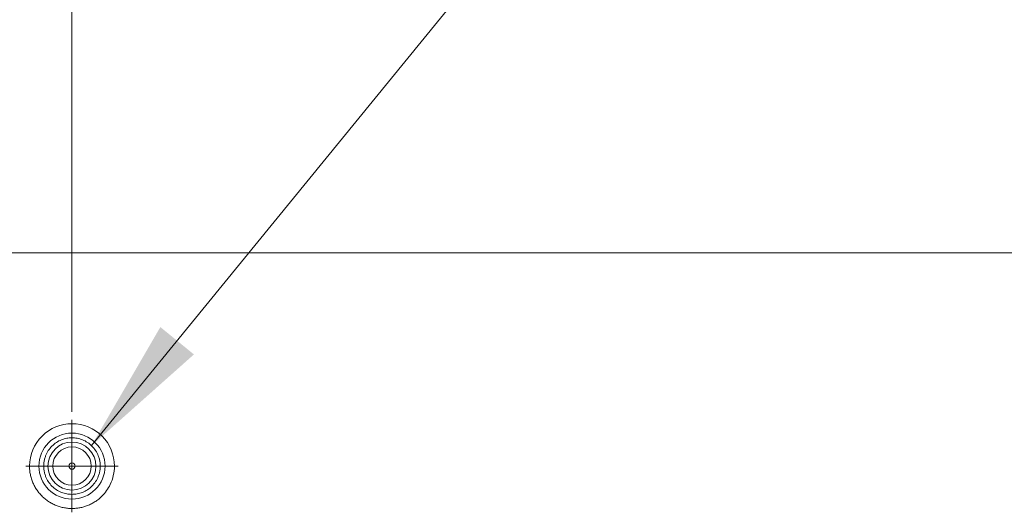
# Model space of a CAD drawing. Header units: millimetres. Extents: x 9 to 550, y 15 to 417.
# Tile 17 of 34: x 127 to 150, y 322 to 333. Entities that reach past the tile are written whole.
import ezdxf

# ---------------------------------------------------------------- set-up
doc = ezdxf.new("R2010")
doc.units = ezdxf.units.MM
doc.styles.add('SLDTEXTSTYLE3', font='TXT', dxfattribs={"width": 0.75})
doc.dimstyles.new('SLDDIMSTYLE2', dxfattribs={"dimtxt": 3.175, "dimasz": 3.175, "dimexe": 0, "dimexo": 0.0625, "dimgap": 0.79375, "dimtad": 0, "dimtih": 1, "dimtoh": 1, "dimdec": 1, "dimlfac": 4, "dimrnd": 1e-09, "dimzin": 4, "dimdsep": 46, "dimtxsty": 'SLDTEXTSTYLE3', "dimsah": 1, "dimcen": 0.09, "dimadec": 0, "dimazin": 1, "dimtfac": 1, "dimtdec": 1, "dimtmove": 0, "dimatfit": 0, "dimfxl": 1, "dimfrac": 2, "dimtolj": 1, "dimtzin": 12, "dimarcsym": 0})

# ---------------------------------------------------------------- blocks, each defined once
blk = doc.blocks.new('_D_2')
at = {"color": 7, "linetype": 'Continuous', "lineweight": 0}
for p, q in [((112.667, 368.786), (111.7, 368.786)), ((111.7, 368.786), (111.7, 363.746)), ((120.878, 368.786), (121.845, 368.786)), ((121.845, 368.786), (121.845, 363.746)), ((103.055, 324.183), (103.055, 367.388)), ((128.055, 324.183), (128.055, 367.388)), ((103.055, 364.213), (94.165, 364.213)), ((128.055, 364.213), (136.945, 364.213)), ((111.7, 363.746), (112.667, 363.746)), ((121.845, 363.746), (120.878, 363.746))]:
    blk.add_line(p, q, dxfattribs=at)
for points in [[(103.055, 364.213), (99.88, 364.721), (99.88, 363.705)], [(128.055, 364.213), (131.23, 363.705), (131.23, 364.721)]]:
    blk.add_solid(points, dxfattribs=at)
at = {"color": 7, "linetype": 'Continuous', "lineweight": 0, "char_height": 3.175, "attachment_point": 1, "style": 'SLDTEXTSTYLE3'}
for s, insert in [('3.94', (112.667, 367.838)), ('2X', (105.807, 363.136)), ('100.0', (111.494, 363.088))]:
    blk.add_mtext(s, dxfattribs=dict(at, insert=insert))
blk = doc.blocks.new('SW_CENTERMARKSYMBOL_0')
at = {"color": 0, "linetype": 'Continuous', "lineweight": 0}
for p, q in [((0, 0.635), (0, 1.085)), ((0, 0), (0, 0.635)), ((-0.635, 0), (-1.085, 0)), ((0, 0), (-0.635, 0)), ((0, 0), (0, -0.635)), ((0, 0), (0.635, 0)), ((0.635, 0), (1.085, 0)), ((0, -0.635), (0, -1.085))]:
    blk.add_line(p, q, dxfattribs=at)

msp = doc.modelspace()

# ---------------------------------------------------------------- linework, layer by layer
at = {"color": 7, "linetype": 'Continuous', "lineweight": 0}
msp.add_line((128.513, 323.393), (162.13, 364.614), dxfattribs=at)
at = {"color": 7, "linetype": 'Continuous', "lineweight": 15}
msp.add_line((163.555, 327.913), (67.555, 327.913), dxfattribs=at)
for radius in [0.774, 0.562, 0.45, 0.075]:
    msp.add_circle((128.055, 322.913), radius, dxfattribs=at)
for points, knots in [([(129.05, 322.911), (129.05, 323.174), (128.946, 323.428), (128.574, 323.802), (128.321, 323.907), (127.793, 323.908), (127.54, 323.804), (127.166, 323.432), (127.061, 323.179), (127.06, 322.915)], [0, 0, 0, 0, 0.25, 0.25, 0.5, 0.5, 0.75, 0.75, 1, 1, 1, 1]), ([(128.718, 322.913), (128.718, 322.927), (128.717, 322.955), (128.713, 322.996), (128.707, 323.037), (128.698, 323.078), (128.686, 323.118), (128.661, 323.186), (128.613, 323.28), (128.527, 323.385), (128.422, 323.471), (128.304, 323.532), (128.18, 323.568), (128.055, 323.58), (127.93, 323.568), (127.806, 323.532), (127.688, 323.471), (127.583, 323.385), (127.496, 323.28), (127.442, 323.174), (127.411, 323.078), (127.395, 322.996), (127.393, 322.941), (127.392, 322.913)], [0, 0, 0, 0, 0.020146, 0.040136, 0.06005, 0.079967, 0.099967, 0.120131, 0.18508, 0.250093, 0.315043, 0.380056, 0.440011, 0.500029, 0.559984, 0.620002, 0.684951, 0.749965, 0.814914, 0.879927, 0.920044, 0.959855, 1, 1, 1, 1]), ([(127.06, 322.915), (127.06, 322.898), (127.061, 322.865), (127.064, 322.814), (127.071, 322.764), (127.079, 322.715), (127.091, 322.666), (127.104, 322.617), (127.121, 322.569), (127.139, 322.522), (127.16, 322.477), (127.183, 322.432), (127.209, 322.388), (127.237, 322.346), (127.266, 322.305), (127.298, 322.266), (127.332, 322.229), (127.367, 322.193), (127.405, 322.159), (127.444, 322.127), (127.484, 322.097), (127.526, 322.069), (127.57, 322.044), (127.614, 322.02), (127.66, 321.999), (127.707, 321.98), (127.755, 321.964), (127.803, 321.95), (127.852, 321.938), (127.902, 321.929), (127.952, 321.923), (128.002, 321.919), (128.067, 321.917), (128.146, 321.921), (128.239, 321.933), (128.331, 321.955), (128.422, 321.986), (128.511, 322.027), (128.599, 322.078), (128.682, 322.138), (128.816, 322.259), (128.989, 322.501), (129.049, 322.763), (129.05, 322.91), (129.05, 322.911)], [0, 0, 0, 0, 0.0161565, 0.0323131, 0.0484696, 0.0646262, 0.0807827, 0.0969393, 0.1130958, 0.1292524, 0.1454089, 0.1615655, 0.177722, 0.1938786, 0.2100351, 0.2261917, 0.2423482, 0.2585047, 0.2746613, 0.2908178, 0.3069744, 0.3231309, 0.3392875, 0.355444, 0.3716006, 0.3877571, 0.4039137, 0.4200702, 0.4362268, 0.4523833, 0.4685399, 0.4846964, 0.500853, 0.5309051, 0.5609593, 0.5909953, 0.6210279, 0.6532539, 0.6854377, 0.7183276, 0.7512174, 0.8592526, 0.9992623, 1, 1, 1, 1]), ([(127.392, 322.913), (127.392, 322.899), (127.392, 322.871), (127.396, 322.829), (127.403, 322.788), (127.412, 322.748), (127.424, 322.708), (127.448, 322.639), (127.496, 322.546), (127.583, 322.441), (127.688, 322.354), (127.806, 322.294), (127.93, 322.257), (128.055, 322.246), (128.18, 322.257), (128.304, 322.294), (128.422, 322.354), (128.527, 322.441), (128.613, 322.546), (128.668, 322.652), (128.699, 322.747), (128.715, 322.829), (128.717, 322.885), (128.718, 322.913)], [0, 0, 0, 0, 0.020146, 0.040136, 0.06005, 0.079967, 0.099967, 0.120131, 0.18508, 0.250093, 0.315043, 0.380056, 0.440011, 0.500029, 0.559984, 0.620002, 0.684951, 0.749965, 0.814914, 0.879927, 0.920044, 0.959855, 1, 1, 1, 1])]:
    msp.add_open_spline(points, degree=3, knots=knots, dxfattribs=at)
at = {"color": 7, "linetype": 'Continuous', "lineweight": 0}
msp.add_solid([(128.513, 323.393), (130.913, 325.532), (130.126, 326.174)], dxfattribs=at)

# ---------------------------------------------------------------- block references
msp.add_blockref('SW_CENTERMARKSYMBOL_0', (128.055, 322.913), dxfattribs=at)

# ---------------------------------------------------------------- dimensions: what is measured, and where the dimension line sits
dim = msp.add_linear_dim(base=(128.055, 364.213), p1=(103.055, 322.913), p2=(128.055, 322.913), text='2X<>', dimstyle='SLDDIMSTYLE2', dxfattribs=at)
dim.commit()
dim.dimension.update_dxf_attribs({"geometry": '_D_2', "text_midpoint": (114.31, 364.213), "dimtype": 160})

doc.saveas('drawing.dxf')
